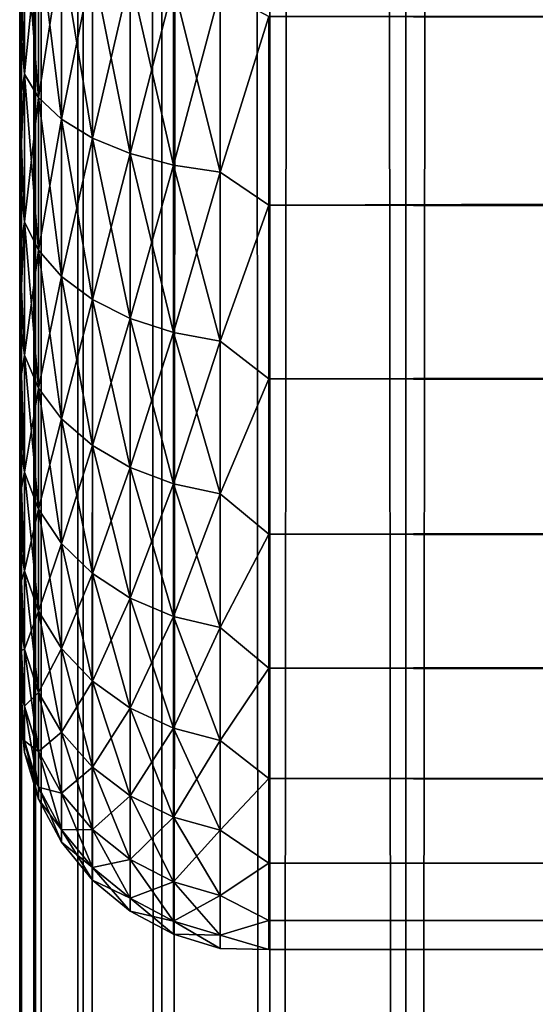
# Model space of a CAD drawing. Extents: x -265 to 265, y 0 to 1307.
# Tile 38 of 256: x -265 to -261, y 147 to 155. Entities that reach past the tile are written whole.
import ezdxf

# ---------------------------------------------------------------- set-up
doc = ezdxf.new("R2010")
doc.units = 0
doc.header["$LTSCALE"] = 81.481481
for name, color, linetype in [('66', 7, 'CONTINUOUS'), ('68', 7, 'CONTINUOUS'), ('70', 7, 'CONTINUOUS'), ('83', 7, 'CONTINUOUS'), ('84', 7, 'CONTINUOUS')]:
    doc.layers.add(name, color=color, linetype=linetype)

msp = doc.modelspace()

# ---------------------------------------------------------------- linework, layer by layer
at = {"layer": '66', "color": 7, "linetype": 'CONTINUOUS'}
for points in [[(-265, 154.9679, 36.7156), (-265, 155.6382, 37.0512), (-265, 154.9679, 18.2844), (-265, 154.9679, 36.7156)], [(-265, 154.9679, 18.2844), (-265, 155.6382, 37.0512), (-265, 155.6382, 17.9488), (-265, 154.9679, 18.2844)], [(-265, 154.3233, 36.3332), (-265, 154.9679, 36.7156), (-265, 154.3233, 18.6668), (-265, 154.3233, 36.3332)], [(-265, 154.3233, 18.6668), (-265, 154.9679, 36.7156), (-265, 154.9679, 18.2844), (-265, 154.3233, 18.6668)], [(-265, 153.7076, 35.9057), (-265, 154.3233, 36.3332), (-265, 153.7076, 19.0943), (-265, 153.7076, 35.9057)], [(-265, 153.7076, 19.0943), (-265, 154.3233, 36.3332), (-265, 154.3233, 18.6668), (-265, 153.7076, 19.0943)], [(-265, 153.124, 35.4354), (-265, 153.7076, 35.9057), (-265, 153.124, 19.5646), (-265, 153.124, 35.4354)], [(-265, 153.124, 19.5646), (-265, 153.7076, 35.9057), (-265, 153.7076, 19.0943), (-265, 153.124, 19.5646)], [(-265, 152.5754, 34.9246), (-265, 153.124, 35.4354), (-265, 152.5754, 20.0754), (-265, 152.5754, 34.9246)], [(-265, 152.5754, 20.0754), (-265, 153.124, 35.4354), (-265, 153.124, 19.5646), (-265, 152.5754, 20.0754)], [(-265, 152.0646, 34.3761), (-265, 152.5754, 34.9246), (-265, 152.0646, 20.6239), (-265, 152.0646, 34.3761)], [(-265, 152.0646, 20.6239), (-265, 152.5754, 34.9246), (-265, 152.5754, 20.0754), (-265, 152.0646, 20.6239)], [(-265, 151.5943, 33.7924), (-265, 152.0646, 34.3761), (-265, 151.5943, 21.2076), (-265, 151.5943, 33.7924)], [(-265, 151.5943, 21.2076), (-265, 152.0646, 34.3761), (-265, 152.0646, 20.6239), (-265, 151.5943, 21.2076)], [(-265, 151.1668, 33.1767), (-265, 151.5943, 33.7924), (-265, 151.1668, 21.8233), (-265, 151.1668, 33.1767)], [(-265, 151.1668, 21.8233), (-265, 151.5943, 33.7924), (-265, 151.5943, 21.2076), (-265, 151.1668, 21.8233)], [(-265, 150.7844, 32.5321), (-265, 151.1668, 33.1767), (-265, 150.7844, 22.4679), (-265, 150.7844, 32.5321)], [(-265, 150.7844, 22.4679), (-265, 151.1668, 33.1767), (-265, 151.1668, 21.8233), (-265, 150.7844, 22.4679)], [(-265, 150.4489, 31.8619), (-265, 150.7844, 32.5321), (-265, 150.4489, 23.1381), (-265, 150.4489, 31.8619)], [(-265, 150.4489, 23.1381), (-265, 150.7844, 32.5321), (-265, 150.7844, 22.4679), (-265, 150.4489, 23.1381)], [(-265, 150.162, 31.1694), (-265, 150.4489, 31.8619), (-265, 150.162, 23.8306), (-265, 150.162, 31.1694)], [(-265, 150.162, 23.8306), (-265, 150.4489, 31.8619), (-265, 150.4489, 23.1381), (-265, 150.162, 23.8306)], [(-265, 149.9253, 30.4582), (-265, 150.162, 31.1694), (-265, 149.9253, 24.5418), (-265, 149.9253, 30.4582)], [(-265, 149.9253, 24.5418), (-265, 150.162, 31.1694), (-265, 150.162, 23.8306), (-265, 149.9253, 24.5418)], [(-265, 149.74, 29.7319), (-265, 149.9253, 30.4582), (-265, 149.74, 25.2681), (-265, 149.74, 29.7319)], [(-265, 149.74, 25.2681), (-265, 149.9253, 30.4582), (-265, 149.9253, 24.5418), (-265, 149.74, 25.2681)], [(-265, 149.6069, 28.9943), (-265, 149.74, 29.7319), (-265, 149.6069, 26.0057), (-265, 149.6069, 28.9943)], [(-265, 149.6069, 26.0057), (-265, 149.74, 29.7319), (-265, 149.74, 25.2681), (-265, 149.6069, 26.0057)], [(-265, 149.5268, 28.2491), (-265, 149.6069, 28.9943), (-265, 149.5268, 26.7509), (-265, 149.5268, 28.2491)], [(-265, 149.5268, 26.7509), (-265, 149.6069, 28.9943), (-265, 149.6069, 26.0057), (-265, 149.5268, 26.7509)], [(-265, 149.5, 27.5), (-265, 149.5268, 28.2491), (-265, 149.5268, 26.7509), (-265, 149.5, 27.5)]]:
    msp.add_3dface(points, dxfattribs=at)
at = {"layer": '68', "color": 7, "linetype": 'CONTINUOUS'}
for points in [[(-263, 153.5052, 16.8198), (-263, 155.02, 16.0349), (263, 153.5052, 16.8198), (-263, 153.5052, 16.8198)], [(263, 153.5052, 16.8198), (-263, 155.02, 16.0349), (263, 155.02, 16.0349), (263, 153.5052, 16.8198)], [(-263, 155.02, 38.9651), (-263, 153.5052, 38.1802), (263, 155.02, 38.9651), (-263, 155.02, 38.9651)], [(263, 155.02, 38.9651), (-263, 153.5052, 38.1802), (263, 153.5052, 38.1802), (263, 155.02, 38.9651)], [(-263, 152.1114, 17.8036), (-263, 153.5052, 16.8198), (263, 152.1114, 17.8036), (-263, 152.1114, 17.8036)], [(263, 152.1114, 17.8036), (-263, 153.5052, 16.8198), (263, 153.5052, 16.8198), (263, 152.1114, 17.8036)], [(-263, 153.5052, 38.1802), (-263, 152.1114, 37.1964), (263, 153.5052, 38.1802), (-263, 153.5052, 38.1802)], [(263, 153.5052, 38.1802), (-263, 152.1114, 37.1964), (263, 152.1114, 37.1964), (263, 153.5052, 38.1802)], [(-263, 150.8646, 18.9681), (-263, 152.1114, 17.8036), (263, 150.8646, 18.9681), (-263, 150.8646, 18.9681)], [(263, 150.8646, 18.9681), (-263, 152.1114, 17.8036), (263, 152.1114, 17.8036), (263, 150.8646, 18.9681)], [(-263, 152.1114, 37.1964), (-263, 150.8646, 36.0319), (263, 152.1114, 37.1964), (-263, 152.1114, 37.1964)], [(263, 152.1114, 37.1964), (-263, 150.8646, 36.0319), (263, 150.8646, 36.0319), (263, 152.1114, 37.1964)], [(-263, 149.7879, 20.2915), (-263, 150.8646, 18.9681), (263, 149.7879, 20.2915), (-263, 149.7879, 20.2915)], [(263, 149.7879, 20.2915), (-263, 150.8646, 18.9681), (263, 150.8646, 18.9681), (263, 149.7879, 20.2915)], [(-263, 150.8646, 36.0319), (-263, 149.7879, 34.7085), (263, 150.8646, 36.0319), (-263, 150.8646, 36.0319)], [(263, 150.8646, 36.0319), (-263, 149.7879, 34.7085), (263, 149.7879, 34.7085), (263, 150.8646, 36.0319)], [(-263, 148.9014, 21.7492), (-263, 149.7879, 20.2915), (263, 148.9014, 21.7492), (-263, 148.9014, 21.7492)], [(263, 148.9014, 21.7492), (-263, 149.7879, 20.2915), (263, 149.7879, 20.2915), (263, 148.9014, 21.7492)], [(-263, 149.7879, 34.7085), (-263, 148.9014, 33.2508), (263, 149.7879, 34.7085), (-263, 149.7879, 34.7085)], [(263, 149.7879, 34.7085), (-263, 148.9014, 33.2508), (263, 148.9014, 33.2508), (263, 149.7879, 34.7085)], [(-263, 148.2217, 23.314), (-263, 148.9014, 21.7492), (263, 148.2217, 23.314), (-263, 148.2217, 23.314)], [(263, 148.2217, 23.314), (-263, 148.9014, 21.7492), (263, 148.9014, 21.7492), (263, 148.2217, 23.314)], [(-263, 148.9014, 33.2508), (-263, 148.2217, 31.686), (263, 148.9014, 33.2508), (-263, 148.9014, 33.2508)], [(263, 148.9014, 33.2508), (-263, 148.2217, 31.686), (263, 148.2217, 31.686), (263, 148.9014, 33.2508)], [(-263, 147.7614, 24.9568), (-263, 148.2217, 23.314), (263, 147.7614, 24.9568), (-263, 147.7614, 24.9568)], [(263, 147.7614, 24.9568), (-263, 148.2217, 23.314), (263, 148.2217, 23.314), (263, 147.7614, 24.9568)], [(-263, 148.2217, 31.686), (-263, 147.7614, 30.0432), (263, 148.2217, 31.686), (-263, 148.2217, 31.686)], [(263, 148.2217, 31.686), (-263, 147.7614, 30.0432), (263, 147.7614, 30.0432), (263, 148.2217, 31.686)], [(-263, 147.5291, 26.647), (-263, 147.7614, 24.9568), (263, 147.5291, 26.647), (-263, 147.5291, 26.647)], [(263, 147.5291, 26.647), (-263, 147.7614, 24.9568), (263, 147.7614, 24.9568), (263, 147.5291, 26.647)], [(-263, 147.7614, 30.0432), (-263, 147.5291, 28.353), (263, 147.7614, 30.0432), (-263, 147.7614, 30.0432)], [(263, 147.7614, 30.0432), (-263, 147.5291, 28.353), (263, 147.5291, 28.353), (263, 147.7614, 30.0432)], [(-263, 147.5291, 28.353), (-263, 147.5291, 26.647), (263, 147.5291, 28.353), (-263, 147.5291, 28.353)], [(263, 147.5291, 28.353), (-263, 147.5291, 26.647), (263, 147.5291, 26.647), (263, 147.5291, 28.353)]]:
    msp.add_3dface(points, dxfattribs=at)
at = {"layer": '70', "color": 7, "linetype": 'CONTINUOUS'}
for points in [[(-265, 155.6382, 37.0512), (-265, 154.9679, 36.7156), (-264.962, 155.8334, 37.5591), (-265, 155.6382, 37.0512)], [(-264.962, 155.8334, 37.5591), (-265, 154.9679, 36.7156), (-264.962, 154.5561, 36.9292), (-264.962, 155.8334, 37.5591)], [(-264.962, 154.5561, 18.0708), (-265, 155.6382, 17.9488), (-264.962, 155.8334, 17.4409), (-264.962, 154.5561, 18.0708)], [(-264.962, 155.8334, 37.5591), (-264.962, 154.5561, 36.9292), (-264.8485, 155.6896, 37.9062), (-264.962, 155.8334, 37.5591)], [(-264.962, 154.5561, 18.0708), (-264.962, 155.8334, 17.4409), (-264.8485, 154.3682, 17.7455), (-264.962, 154.5561, 18.0708)], [(-264.8485, 154.3682, 17.7455), (-264.962, 155.8334, 17.4409), (-264.8485, 155.6896, 17.0938), (-264.8485, 154.3682, 17.7455)], [(-265, 154.9679, 18.2844), (-265, 155.6382, 17.9488), (-264.962, 154.5561, 18.0708), (-265, 154.9679, 18.2844)], [(-264.8485, 155.6896, 37.9062), (-264.962, 154.5561, 36.9292), (-264.8485, 154.3682, 37.2545), (-264.8485, 155.6896, 37.9062)], [(-264.8485, 155.6896, 37.9062), (-264.8485, 154.3682, 37.2545), (-264.6638, 155.5571, 38.2261), (-264.8485, 155.6896, 37.9062)], [(-264.8485, 154.3682, 17.7455), (-264.8485, 155.6896, 17.0938), (-264.6638, 154.1951, 17.4456), (-264.8485, 154.3682, 17.7455)], [(-264.6638, 154.1951, 17.4456), (-264.8485, 155.6896, 17.0938), (-264.6638, 155.5571, 16.7739), (-264.6638, 154.1951, 17.4456)], [(-264.6638, 155.5571, 38.2261), (-264.8485, 154.3682, 37.2545), (-264.6638, 154.1951, 37.5544), (-264.6638, 155.5571, 38.2261)], [(-264.6638, 155.5571, 38.2261), (-264.6638, 154.1951, 37.5544), (-264.415, 155.4409, 38.5065), (-264.6638, 155.5571, 38.2261)], [(-264.6638, 154.1951, 17.4456), (-264.6638, 155.5571, 16.7739), (-264.415, 154.0433, 17.1827), (-264.6638, 154.1951, 17.4456)], [(-264.415, 154.0433, 17.1827), (-264.6638, 155.5571, 16.7739), (-264.415, 155.4409, 16.4935), (-264.415, 154.0433, 17.1827)], [(-264.415, 155.4409, 38.5065), (-264.6638, 154.1951, 37.5544), (-264.415, 154.0433, 37.8173), (-264.415, 155.4409, 38.5065)], [(-264.415, 155.4409, 38.5065), (-264.415, 154.0433, 37.8173), (-264.1118, 155.3456, 38.7367), (-264.415, 155.4409, 38.5065)], [(-264.415, 154.0433, 17.1827), (-264.415, 155.4409, 16.4935), (-264.1118, 153.9187, 16.967), (-264.415, 154.0433, 17.1827)], [(-264.1118, 153.9187, 16.967), (-264.415, 155.4409, 16.4935), (-264.1118, 155.3456, 16.2633), (-264.1118, 153.9187, 16.967)], [(-264.1118, 155.3456, 38.7367), (-264.415, 154.0433, 37.8173), (-264.1118, 153.9187, 38.033), (-264.1118, 155.3456, 38.7367)], [(-264.1118, 155.3456, 38.7367), (-264.1118, 153.9187, 38.033), (-263.7657, 155.2748, 38.9077), (-264.1118, 155.3456, 38.7367)], [(-264.1118, 153.9187, 16.967), (-264.1118, 155.3456, 16.2633), (-263.7657, 153.8262, 16.8067), (-264.1118, 153.9187, 16.967)], [(-263.7657, 153.8262, 16.8067), (-264.1118, 155.3456, 16.2633), (-263.7657, 155.2748, 16.0923), (-263.7657, 153.8262, 16.8067)], [(-263.7657, 155.2748, 38.9077), (-264.1118, 153.9187, 38.033), (-263.7657, 153.8262, 38.1933), (-263.7657, 155.2748, 38.9077)], [(-263.7657, 155.2748, 38.9077), (-263.7657, 153.8262, 38.1933), (-263.3902, 155.2312, 39.013), (-263.7657, 155.2748, 38.9077)], [(-263.7657, 153.8262, 16.8067), (-263.7657, 155.2748, 16.0923), (-263.3902, 153.7692, 16.708), (-263.7657, 153.8262, 16.8067)], [(-263.3902, 153.7692, 16.708), (-263.7657, 155.2748, 16.0923), (-263.3902, 155.2312, 15.987), (-263.3902, 153.7692, 16.708)], [(-263.3902, 155.2312, 39.013), (-263.7657, 153.8262, 38.1933), (-263.3902, 153.7692, 38.292), (-263.3902, 155.2312, 39.013)], [(-263, 155.02, 16.0349), (-263.3902, 153.7692, 16.708), (-263.3902, 155.2312, 15.987), (-263, 155.02, 16.0349)], [(-263, 155.02, 38.9651), (-263.3902, 155.2312, 39.013), (-263.3902, 153.7692, 38.292), (-263, 155.02, 38.9651)], [(-263, 155.02, 16.0349), (-263, 153.5052, 16.8198), (-263.3902, 153.7692, 16.708), (-263, 155.02, 16.0349)], [(-263, 153.5052, 38.1802), (-263, 155.02, 38.9651), (-263.3902, 153.7692, 38.292), (-263, 153.5052, 38.1802)], [(-265, 154.9679, 36.7156), (-265, 154.3233, 36.3332), (-264.962, 154.5561, 36.9292), (-265, 154.9679, 36.7156)], [(-265, 154.3233, 18.6668), (-265, 154.9679, 18.2844), (-264.962, 154.5561, 18.0708), (-265, 154.3233, 18.6668)], [(-265, 154.3233, 36.3332), (-265, 153.7076, 35.9057), (-264.962, 154.5561, 36.9292), (-265, 154.3233, 36.3332)], [(-264.962, 154.5561, 36.9292), (-265, 153.7076, 35.9057), (-264.962, 153.3719, 36.1379), (-264.962, 154.5561, 36.9292)], [(-264.962, 153.3719, 18.8621), (-265, 154.3233, 18.6668), (-264.962, 154.5561, 18.0708), (-264.962, 153.3719, 18.8621)], [(-264.962, 154.5561, 36.9292), (-264.962, 153.3719, 36.1379), (-264.8485, 154.3682, 37.2545), (-264.962, 154.5561, 36.9292)], [(-264.962, 153.3719, 18.8621), (-264.962, 154.5561, 18.0708), (-264.8485, 153.1432, 18.564), (-264.962, 153.3719, 18.8621)], [(-264.8485, 153.1432, 18.564), (-264.962, 154.5561, 18.0708), (-264.8485, 154.3682, 17.7455), (-264.8485, 153.1432, 18.564)], [(-264.8485, 154.3682, 37.2545), (-264.962, 153.3719, 36.1379), (-264.8485, 153.1432, 36.436), (-264.8485, 154.3682, 37.2545)], [(-264.8485, 154.3682, 37.2545), (-264.8485, 153.1432, 36.436), (-264.6638, 154.1951, 37.5544), (-264.8485, 154.3682, 37.2545)], [(-264.8485, 153.1432, 18.564), (-264.8485, 154.3682, 17.7455), (-264.6638, 152.9324, 18.2893), (-264.8485, 153.1432, 18.564)], [(-264.6638, 152.9324, 18.2893), (-264.8485, 154.3682, 17.7455), (-264.6638, 154.1951, 17.4456), (-264.6638, 152.9324, 18.2893)], [(-265, 153.7076, 19.0943), (-265, 154.3233, 18.6668), (-264.962, 153.3719, 18.8621), (-265, 153.7076, 19.0943)], [(-264.6638, 154.1951, 37.5544), (-264.8485, 153.1432, 36.436), (-264.6638, 152.9324, 36.7107), (-264.6638, 154.1951, 37.5544)], [(-264.6638, 154.1951, 37.5544), (-264.6638, 152.9324, 36.7107), (-264.415, 154.0433, 37.8173), (-264.6638, 154.1951, 37.5544)], [(-264.6638, 152.9324, 18.2893), (-264.6638, 154.1951, 17.4456), (-264.415, 152.7476, 18.0485), (-264.6638, 152.9324, 18.2893)], [(-264.415, 152.7476, 18.0485), (-264.6638, 154.1951, 17.4456), (-264.415, 154.0433, 17.1827), (-264.415, 152.7476, 18.0485)], [(-264.415, 154.0433, 37.8173), (-264.6638, 152.9324, 36.7107), (-264.415, 152.7476, 36.9515), (-264.415, 154.0433, 37.8173)], [(-264.415, 154.0433, 37.8173), (-264.415, 152.7476, 36.9515), (-264.1118, 153.9187, 38.033), (-264.415, 154.0433, 37.8173)], [(-264.415, 152.7476, 18.0485), (-264.415, 154.0433, 17.1827), (-264.1118, 152.5959, 17.8508), (-264.415, 152.7476, 18.0485)], [(-264.1118, 152.5959, 17.8508), (-264.415, 154.0433, 17.1827), (-264.1118, 153.9187, 16.967), (-264.1118, 152.5959, 17.8508)], [(-264.1118, 153.9187, 38.033), (-264.415, 152.7476, 36.9515), (-264.1118, 152.5959, 37.1492), (-264.1118, 153.9187, 38.033)], [(-264.1118, 153.9187, 38.033), (-264.1118, 152.5959, 37.1492), (-263.7657, 153.8262, 38.1933), (-264.1118, 153.9187, 38.033)], [(-264.1118, 152.5959, 17.8508), (-264.1118, 153.9187, 16.967), (-263.7657, 152.4833, 17.704), (-264.1118, 152.5959, 17.8508)], [(-263.7657, 152.4833, 17.704), (-264.1118, 153.9187, 16.967), (-263.7657, 153.8262, 16.8067), (-263.7657, 152.4833, 17.704)], [(-263.7657, 153.8262, 38.1933), (-264.1118, 152.5959, 37.1492), (-263.7657, 152.4833, 37.296), (-263.7657, 153.8262, 38.1933)], [(-263.7657, 153.8262, 38.1933), (-263.7657, 152.4833, 37.296), (-263.3902, 153.7692, 38.292), (-263.7657, 153.8262, 38.1933)], [(-263.7657, 152.4833, 17.704), (-263.7657, 153.8262, 16.8067), (-263.3902, 152.4139, 17.6136), (-263.7657, 152.4833, 17.704)], [(-263.3902, 152.4139, 17.6136), (-263.7657, 153.8262, 16.8067), (-263.3902, 153.7692, 16.708), (-263.3902, 152.4139, 17.6136)], [(-263.3902, 153.7692, 38.292), (-263.7657, 152.4833, 37.296), (-263.3902, 152.4139, 37.3864), (-263.3902, 153.7692, 38.292)], [(-263, 153.5052, 16.8198), (-263.3902, 152.4139, 17.6136), (-263.3902, 153.7692, 16.708), (-263, 153.5052, 16.8198)], [(-263, 153.5052, 38.1802), (-263.3902, 153.7692, 38.292), (-263.3902, 152.4139, 37.3864), (-263, 153.5052, 38.1802)], [(-265, 153.7076, 35.9057), (-265, 153.124, 35.4354), (-264.962, 153.3719, 36.1379), (-265, 153.7076, 35.9057)], [(-265, 153.124, 19.5646), (-265, 153.7076, 19.0943), (-264.962, 153.3719, 18.8621), (-265, 153.124, 19.5646)], [(-263, 153.5052, 16.8198), (-263, 152.1114, 17.8036), (-263.3902, 152.4139, 17.6136), (-263, 153.5052, 16.8198)], [(-263, 152.1114, 37.1964), (-263, 153.5052, 38.1802), (-263.3902, 152.4139, 37.3864), (-263, 152.1114, 37.1964)], [(-265, 153.124, 35.4354), (-265, 152.5754, 34.9246), (-264.962, 153.3719, 36.1379), (-265, 153.124, 35.4354)], [(-264.962, 153.3719, 36.1379), (-265, 152.5754, 34.9246), (-264.962, 152.3011, 35.1989), (-264.962, 153.3719, 36.1379)], [(-264.962, 152.3011, 19.8011), (-265, 153.124, 19.5646), (-264.962, 153.3719, 18.8621), (-264.962, 152.3011, 19.8011)], [(-264.962, 153.3719, 36.1379), (-264.962, 152.3011, 35.1989), (-264.8485, 153.1432, 36.436), (-264.962, 153.3719, 36.1379)], [(-264.962, 152.3011, 19.8011), (-264.962, 153.3719, 18.8621), (-264.8485, 152.0355, 19.5355), (-264.962, 152.3011, 19.8011)], [(-264.8485, 152.0355, 19.5355), (-264.962, 153.3719, 18.8621), (-264.8485, 153.1432, 18.564), (-264.8485, 152.0355, 19.5355)], [(-265, 152.5754, 20.0754), (-265, 153.124, 19.5646), (-264.962, 152.3011, 19.8011), (-265, 152.5754, 20.0754)], [(-264.8485, 153.1432, 36.436), (-264.962, 152.3011, 35.1989), (-264.8485, 152.0355, 35.4645), (-264.8485, 153.1432, 36.436)], [(-264.8485, 153.1432, 36.436), (-264.8485, 152.0355, 35.4645), (-264.6638, 152.9324, 36.7107), (-264.8485, 153.1432, 36.436)], [(-264.8485, 152.0355, 19.5355), (-264.8485, 153.1432, 18.564), (-264.6638, 151.7906, 19.2906), (-264.8485, 152.0355, 19.5355)], [(-264.6638, 151.7906, 19.2906), (-264.8485, 153.1432, 18.564), (-264.6638, 152.9324, 18.2893), (-264.6638, 151.7906, 19.2906)], [(-264.6638, 152.9324, 36.7107), (-264.8485, 152.0355, 35.4645), (-264.6638, 151.7906, 35.7094), (-264.6638, 152.9324, 36.7107)], [(-264.6638, 152.9324, 36.7107), (-264.6638, 151.7906, 35.7094), (-264.415, 152.7476, 36.9515), (-264.6638, 152.9324, 36.7107)], [(-264.6638, 151.7906, 19.2906), (-264.6638, 152.9324, 18.2893), (-264.415, 151.576, 19.076), (-264.6638, 151.7906, 19.2906)], [(-264.415, 151.576, 19.076), (-264.6638, 152.9324, 18.2893), (-264.415, 152.7476, 18.0485), (-264.415, 151.576, 19.076)], [(-264.415, 152.7476, 36.9515), (-264.6638, 151.7906, 35.7094), (-264.415, 151.576, 35.924), (-264.415, 152.7476, 36.9515)], [(-264.415, 152.7476, 36.9515), (-264.415, 151.576, 35.924), (-264.1118, 152.5959, 37.1492), (-264.415, 152.7476, 36.9515)], [(-264.415, 151.576, 19.076), (-264.415, 152.7476, 18.0485), (-264.1118, 151.3998, 18.8998), (-264.415, 151.576, 19.076)], [(-264.1118, 151.3998, 18.8998), (-264.415, 152.7476, 18.0485), (-264.1118, 152.5959, 17.8508), (-264.1118, 151.3998, 18.8998)], [(-265, 152.5754, 34.9246), (-265, 152.0646, 34.3761), (-264.962, 152.3011, 35.1989), (-265, 152.5754, 34.9246)], [(-265, 152.0646, 20.6239), (-265, 152.5754, 20.0754), (-264.962, 151.3621, 20.8719), (-265, 152.0646, 20.6239)], [(-264.962, 151.3621, 20.8719), (-265, 152.5754, 20.0754), (-264.962, 152.3011, 19.8011), (-264.962, 151.3621, 20.8719)], [(-264.1118, 152.5959, 37.1492), (-264.415, 151.576, 35.924), (-264.1118, 151.3998, 36.1002), (-264.1118, 152.5959, 37.1492)], [(-264.1118, 152.5959, 37.1492), (-264.1118, 151.3998, 36.1002), (-263.7657, 152.4833, 37.296), (-264.1118, 152.5959, 37.1492)], [(-264.1118, 151.3998, 18.8998), (-264.1118, 152.5959, 17.8508), (-263.7657, 151.2689, 18.7689), (-264.1118, 151.3998, 18.8998)], [(-263.7657, 151.2689, 18.7689), (-264.1118, 152.5959, 17.8508), (-263.7657, 152.4833, 17.704), (-263.7657, 151.2689, 18.7689)], [(-263.7657, 152.4833, 37.296), (-264.1118, 151.3998, 36.1002), (-263.7657, 151.2689, 36.2311), (-263.7657, 152.4833, 37.296)], [(-263.7657, 152.4833, 37.296), (-263.7657, 151.2689, 36.2311), (-263.3902, 152.4139, 37.3864), (-263.7657, 152.4833, 37.296)], [(-263.7657, 151.2689, 18.7689), (-263.7657, 152.4833, 17.704), (-263.3902, 151.1883, 18.6883), (-263.7657, 151.2689, 18.7689)], [(-263.3902, 151.1883, 18.6883), (-263.7657, 152.4833, 17.704), (-263.3902, 152.4139, 17.6136), (-263.3902, 151.1883, 18.6883)], [(-263.3902, 152.4139, 37.3864), (-263.7657, 151.2689, 36.2311), (-263.3902, 151.1883, 36.3117), (-263.3902, 152.4139, 37.3864)], [(-263, 152.1114, 17.8036), (-263.3902, 151.1883, 18.6883), (-263.3902, 152.4139, 17.6136), (-263, 152.1114, 17.8036)], [(-263, 152.1114, 37.1964), (-263.3902, 152.4139, 37.3864), (-263.3902, 151.1883, 36.3117), (-263, 152.1114, 37.1964)], [(-264.962, 152.3011, 35.1989), (-265, 152.0646, 34.3761), (-264.962, 151.3621, 34.1281), (-264.962, 152.3011, 35.1989)], [(-264.962, 152.3011, 35.1989), (-264.962, 151.3621, 34.1281), (-264.8485, 152.0355, 35.4645), (-264.962, 152.3011, 35.1989)], [(-264.962, 151.3621, 20.8719), (-264.962, 152.3011, 19.8011), (-264.8485, 151.064, 20.6432), (-264.962, 151.3621, 20.8719)], [(-264.8485, 151.064, 20.6432), (-264.962, 152.3011, 19.8011), (-264.8485, 152.0355, 19.5355), (-264.8485, 151.064, 20.6432)], [(-263, 152.1114, 17.8036), (-263, 150.8646, 18.9681), (-263.3902, 151.1883, 18.6883), (-263, 152.1114, 17.8036)], [(-263, 150.8646, 36.0319), (-263, 152.1114, 37.1964), (-263.3902, 151.1883, 36.3117), (-263, 150.8646, 36.0319)], [(-265, 152.0646, 34.3761), (-265, 151.5943, 33.7924), (-264.962, 151.3621, 34.1281), (-265, 152.0646, 34.3761)], [(-265, 151.5943, 21.2076), (-265, 152.0646, 20.6239), (-264.962, 151.3621, 20.8719), (-265, 151.5943, 21.2076)], [(-264.8485, 152.0355, 35.4645), (-264.962, 151.3621, 34.1281), (-264.8485, 151.064, 34.3568), (-264.8485, 152.0355, 35.4645)], [(-264.8485, 152.0355, 35.4645), (-264.8485, 151.064, 34.3568), (-264.6638, 151.7906, 35.7094), (-264.8485, 152.0355, 35.4645)], [(-264.8485, 151.064, 20.6432), (-264.8485, 152.0355, 19.5355), (-264.6638, 150.7893, 20.4324), (-264.8485, 151.064, 20.6432)], [(-264.6638, 150.7893, 20.4324), (-264.8485, 152.0355, 19.5355), (-264.6638, 151.7906, 19.2906), (-264.6638, 150.7893, 20.4324)], [(-264.6638, 151.7906, 35.7094), (-264.8485, 151.064, 34.3568), (-264.6638, 150.7893, 34.5676), (-264.6638, 151.7906, 35.7094)], [(-264.6638, 151.7906, 35.7094), (-264.6638, 150.7893, 34.5676), (-264.415, 151.576, 35.924), (-264.6638, 151.7906, 35.7094)], [(-264.6638, 150.7893, 20.4324), (-264.6638, 151.7906, 19.2906), (-264.415, 150.5485, 20.2476), (-264.6638, 150.7893, 20.4324)], [(-264.415, 150.5485, 20.2476), (-264.6638, 151.7906, 19.2906), (-264.415, 151.576, 19.076), (-264.415, 150.5485, 20.2476)], [(-265, 151.5943, 33.7924), (-265, 151.1668, 33.1767), (-264.962, 151.3621, 34.1281), (-265, 151.5943, 33.7924)], [(-265, 151.1668, 21.8233), (-265, 151.5943, 21.2076), (-264.962, 150.5708, 22.0561), (-265, 151.1668, 21.8233)], [(-264.962, 150.5708, 22.0561), (-265, 151.5943, 21.2076), (-264.962, 151.3621, 20.8719), (-264.962, 150.5708, 22.0561)], [(-264.415, 151.576, 35.924), (-264.6638, 150.7893, 34.5676), (-264.415, 150.5485, 34.7524), (-264.415, 151.576, 35.924)], [(-264.415, 151.576, 35.924), (-264.415, 150.5485, 34.7524), (-264.1118, 151.3998, 36.1002), (-264.415, 151.576, 35.924)], [(-264.415, 150.5485, 20.2476), (-264.415, 151.576, 19.076), (-264.1118, 150.3508, 20.0959), (-264.415, 150.5485, 20.2476)], [(-264.1118, 150.3508, 20.0959), (-264.415, 151.576, 19.076), (-264.1118, 151.3998, 18.8998), (-264.1118, 150.3508, 20.0959)], [(-264.1118, 151.3998, 36.1002), (-264.415, 150.5485, 34.7524), (-264.1118, 150.3508, 34.9041), (-264.1118, 151.3998, 36.1002)], [(-264.1118, 151.3998, 36.1002), (-264.1118, 150.3508, 34.9041), (-263.7657, 151.2689, 36.2311), (-264.1118, 151.3998, 36.1002)], [(-264.1118, 150.3508, 20.0959), (-264.1118, 151.3998, 18.8998), (-263.7657, 150.204, 19.9833), (-264.1118, 150.3508, 20.0959)], [(-263.7657, 150.204, 19.9833), (-264.1118, 151.3998, 18.8998), (-263.7657, 151.2689, 18.7689), (-263.7657, 150.204, 19.9833)], [(-264.962, 151.3621, 34.1281), (-265, 151.1668, 33.1767), (-264.962, 150.5708, 32.9439), (-264.962, 151.3621, 34.1281)], [(-264.962, 151.3621, 34.1281), (-264.962, 150.5708, 32.9439), (-264.8485, 151.064, 34.3568), (-264.962, 151.3621, 34.1281)], [(-264.962, 150.5708, 22.0561), (-264.962, 151.3621, 20.8719), (-264.8485, 150.2455, 21.8682), (-264.962, 150.5708, 22.0561)], [(-264.8485, 150.2455, 21.8682), (-264.962, 151.3621, 20.8719), (-264.8485, 151.064, 20.6432), (-264.8485, 150.2455, 21.8682)], [(-263.7657, 151.2689, 36.2311), (-264.1118, 150.3508, 34.9041), (-263.7657, 150.204, 35.0167), (-263.7657, 151.2689, 36.2311)], [(-263.7657, 151.2689, 36.2311), (-263.7657, 150.204, 35.0167), (-263.3902, 151.1883, 36.3117), (-263.7657, 151.2689, 36.2311)], [(-263.7657, 150.204, 19.9833), (-263.7657, 151.2689, 18.7689), (-263.3902, 150.1136, 19.9139), (-263.7657, 150.204, 19.9833)], [(-263.3902, 150.1136, 19.9139), (-263.7657, 151.2689, 18.7689), (-263.3902, 151.1883, 18.6883), (-263.3902, 150.1136, 19.9139)], [(-265, 151.1668, 33.1767), (-265, 150.7844, 32.5321), (-264.962, 150.5708, 32.9439), (-265, 151.1668, 33.1767)], [(-265, 150.7844, 22.4679), (-265, 151.1668, 21.8233), (-264.962, 150.5708, 22.0561), (-265, 150.7844, 22.4679)], [(-263.3902, 151.1883, 36.3117), (-263.7657, 150.204, 35.0167), (-263.3902, 150.1136, 35.0861), (-263.3902, 151.1883, 36.3117)], [(-263, 150.8646, 18.9681), (-263.3902, 150.1136, 19.9139), (-263.3902, 151.1883, 18.6883), (-263, 150.8646, 18.9681)], [(-263, 150.8646, 36.0319), (-263.3902, 151.1883, 36.3117), (-263.3902, 150.1136, 35.0861), (-263, 150.8646, 36.0319)], [(-264.8485, 151.064, 34.3568), (-264.962, 150.5708, 32.9439), (-264.8485, 150.2455, 33.1318), (-264.8485, 151.064, 34.3568)], [(-264.8485, 151.064, 34.3568), (-264.8485, 150.2455, 33.1318), (-264.6638, 150.7893, 34.5676), (-264.8485, 151.064, 34.3568)], [(-264.8485, 150.2455, 21.8682), (-264.8485, 151.064, 20.6432), (-264.6638, 149.9456, 21.6951), (-264.8485, 150.2455, 21.8682)], [(-264.6638, 149.9456, 21.6951), (-264.8485, 151.064, 20.6432), (-264.6638, 150.7893, 20.4324), (-264.6638, 149.9456, 21.6951)], [(-263, 150.8646, 18.9681), (-263, 149.7879, 20.2915), (-263.3902, 150.1136, 19.9139), (-263, 150.8646, 18.9681)], [(-263, 149.7879, 34.7085), (-263, 150.8646, 36.0319), (-263.3902, 150.1136, 35.0861), (-263, 149.7879, 34.7085)], [(-265, 150.7844, 32.5321), (-265, 150.4489, 31.8619), (-264.962, 150.5708, 32.9439), (-265, 150.7844, 32.5321)], [(-265, 150.4489, 23.1381), (-265, 150.7844, 22.4679), (-264.962, 149.9409, 23.3334), (-265, 150.4489, 23.1381)], [(-264.962, 149.9409, 23.3334), (-265, 150.7844, 22.4679), (-264.962, 150.5708, 22.0561), (-264.962, 149.9409, 23.3334)], [(-264.6638, 150.7893, 34.5676), (-264.8485, 150.2455, 33.1318), (-264.6638, 149.9456, 33.3049), (-264.6638, 150.7893, 34.5676)], [(-264.6638, 150.7893, 34.5676), (-264.6638, 149.9456, 33.3049), (-264.415, 150.5485, 34.7524), (-264.6638, 150.7893, 34.5676)], [(-264.6638, 149.9456, 21.6951), (-264.6638, 150.7893, 20.4324), (-264.415, 149.6827, 21.5433), (-264.6638, 149.9456, 21.6951)], [(-264.415, 149.6827, 21.5433), (-264.6638, 150.7893, 20.4324), (-264.415, 150.5485, 20.2476), (-264.415, 149.6827, 21.5433)], [(-264.962, 150.5708, 32.9439), (-265, 150.4489, 31.8619), (-264.962, 149.9409, 31.6666), (-264.962, 150.5708, 32.9439)], [(-264.962, 150.5708, 32.9439), (-264.962, 149.9409, 31.6666), (-264.8485, 150.2455, 33.1318), (-264.962, 150.5708, 32.9439)], [(-264.962, 149.9409, 23.3334), (-264.962, 150.5708, 22.0561), (-264.8485, 149.5938, 23.1896), (-264.962, 149.9409, 23.3334)], [(-264.8485, 149.5938, 23.1896), (-264.962, 150.5708, 22.0561), (-264.8485, 150.2455, 21.8682), (-264.8485, 149.5938, 23.1896)], [(-264.415, 150.5485, 34.7524), (-264.6638, 149.9456, 33.3049), (-264.415, 149.6827, 33.4567), (-264.415, 150.5485, 34.7524)], [(-264.415, 150.5485, 34.7524), (-264.415, 149.6827, 33.4567), (-264.1118, 150.3508, 34.9041), (-264.415, 150.5485, 34.7524)], [(-264.415, 149.6827, 21.5433), (-264.415, 150.5485, 20.2476), (-264.1118, 149.467, 21.4187), (-264.415, 149.6827, 21.5433)], [(-264.1118, 149.467, 21.4187), (-264.415, 150.5485, 20.2476), (-264.1118, 150.3508, 20.0959), (-264.1118, 149.467, 21.4187)], [(-265, 150.4489, 31.8619), (-265, 150.162, 31.1694), (-264.962, 149.9409, 31.6666), (-265, 150.4489, 31.8619)], [(-265, 150.162, 23.8306), (-265, 150.4489, 23.1381), (-264.962, 149.9409, 23.3334), (-265, 150.162, 23.8306)], [(-264.1118, 150.3508, 34.9041), (-264.415, 149.6827, 33.4567), (-264.1118, 149.467, 33.5813), (-264.1118, 150.3508, 34.9041)], [(-264.1118, 150.3508, 34.9041), (-264.1118, 149.467, 33.5813), (-263.7657, 150.204, 35.0167), (-264.1118, 150.3508, 34.9041)], [(-264.1118, 149.467, 21.4187), (-264.1118, 150.3508, 20.0959), (-263.7657, 149.3067, 21.3262), (-264.1118, 149.467, 21.4187)], [(-263.7657, 149.3067, 21.3262), (-264.1118, 150.3508, 20.0959), (-263.7657, 150.204, 19.9833), (-263.7657, 149.3067, 21.3262)], [(-264.8485, 150.2455, 33.1318), (-264.962, 149.9409, 31.6666), (-264.8485, 149.5938, 31.8104), (-264.8485, 150.2455, 33.1318)], [(-264.8485, 150.2455, 33.1318), (-264.8485, 149.5938, 31.8104), (-264.6638, 149.9456, 33.3049), (-264.8485, 150.2455, 33.1318)], [(-264.8485, 149.5938, 23.1896), (-264.8485, 150.2455, 21.8682), (-264.6638, 149.2739, 23.0571), (-264.8485, 149.5938, 23.1896)], [(-264.6638, 149.2739, 23.0571), (-264.8485, 150.2455, 21.8682), (-264.6638, 149.9456, 21.6951), (-264.6638, 149.2739, 23.0571)], [(-263.7657, 150.204, 35.0167), (-264.1118, 149.467, 33.5813), (-263.7657, 149.3067, 33.6738), (-263.7657, 150.204, 35.0167)], [(-263.7657, 150.204, 35.0167), (-263.7657, 149.3067, 33.6738), (-263.3902, 150.1136, 35.0861), (-263.7657, 150.204, 35.0167)], [(-263.7657, 149.3067, 21.3262), (-263.7657, 150.204, 19.9833), (-263.3902, 149.208, 21.2692), (-263.7657, 149.3067, 21.3262)], [(-263.3902, 149.208, 21.2692), (-263.7657, 150.204, 19.9833), (-263.3902, 150.1136, 19.9139), (-263.3902, 149.208, 21.2692)], [(-265, 150.162, 31.1694), (-265, 149.9253, 30.4582), (-264.962, 149.9409, 31.6666), (-265, 150.162, 31.1694)], [(-265, 149.9253, 24.5418), (-265, 150.162, 23.8306), (-264.962, 149.4831, 24.682), (-265, 149.9253, 24.5418)], [(-264.962, 149.4831, 24.682), (-265, 150.162, 23.8306), (-264.962, 149.9409, 23.3334), (-264.962, 149.4831, 24.682)], [(-263.3902, 150.1136, 35.0861), (-263.7657, 149.3067, 33.6738), (-263.3902, 149.208, 33.7308), (-263.3902, 150.1136, 35.0861)], [(-263, 149.7879, 20.2915), (-263.3902, 149.208, 21.2692), (-263.3902, 150.1136, 19.9139), (-263, 149.7879, 20.2915)], [(-263, 149.7879, 34.7085), (-263.3902, 150.1136, 35.0861), (-263.3902, 149.208, 33.7308), (-263, 149.7879, 34.7085)], [(-264.6638, 149.9456, 33.3049), (-264.8485, 149.5938, 31.8104), (-264.6638, 149.2739, 31.9429), (-264.6638, 149.9456, 33.3049)], [(-264.6638, 149.9456, 33.3049), (-264.6638, 149.2739, 31.9429), (-264.415, 149.6827, 33.4567), (-264.6638, 149.9456, 33.3049)], [(-264.6638, 149.2739, 23.0571), (-264.6638, 149.9456, 21.6951), (-264.415, 148.9935, 22.9409), (-264.6638, 149.2739, 23.0571)], [(-264.415, 148.9935, 22.9409), (-264.6638, 149.9456, 21.6951), (-264.415, 149.6827, 21.5433), (-264.415, 148.9935, 22.9409)], [(-264.962, 149.9409, 31.6666), (-265, 149.9253, 30.4582), (-264.962, 149.4831, 30.318), (-264.962, 149.9409, 31.6666)], [(-265, 149.9253, 30.4582), (-265, 149.74, 29.7319), (-264.962, 149.4831, 30.318), (-265, 149.9253, 30.4582)], [(-265, 149.74, 25.2681), (-265, 149.9253, 24.5418), (-264.962, 149.4831, 24.682), (-265, 149.74, 25.2681)], [(-264.962, 149.9409, 31.6666), (-264.962, 149.4831, 30.318), (-264.8485, 149.5938, 31.8104), (-264.962, 149.9409, 31.6666)], [(-264.962, 149.4831, 24.682), (-264.962, 149.9409, 23.3334), (-264.8485, 149.1202, 24.5848), (-264.962, 149.4831, 24.682)], [(-264.8485, 149.1202, 24.5848), (-264.962, 149.9409, 23.3334), (-264.8485, 149.5938, 23.1896), (-264.8485, 149.1202, 24.5848)], [(-263, 149.7879, 20.2915), (-263, 148.9014, 21.7492), (-263.3902, 149.208, 21.2692), (-263, 149.7879, 20.2915)], [(-263, 148.9014, 33.2508), (-263, 149.7879, 34.7085), (-263.3902, 149.208, 33.7308), (-263, 148.9014, 33.2508)], [(-265, 149.74, 29.7319), (-265, 149.6069, 28.9943), (-264.962, 149.4831, 30.318), (-265, 149.74, 29.7319)], [(-265, 149.6069, 26.0057), (-265, 149.74, 25.2681), (-264.962, 149.2053, 26.0788), (-265, 149.6069, 26.0057)], [(-264.962, 149.2053, 26.0788), (-265, 149.74, 25.2681), (-264.962, 149.4831, 24.682), (-264.962, 149.2053, 26.0788)], [(-264.415, 149.6827, 33.4567), (-264.6638, 149.2739, 31.9429), (-264.415, 148.9935, 32.0591), (-264.415, 149.6827, 33.4567)], [(-264.415, 149.6827, 33.4567), (-264.415, 148.9935, 32.0591), (-264.1118, 149.467, 33.5813), (-264.415, 149.6827, 33.4567)], [(-264.415, 148.9935, 22.9409), (-264.415, 149.6827, 21.5433), (-264.1118, 148.7633, 22.8456), (-264.415, 148.9935, 22.9409)], [(-264.1118, 148.7633, 22.8456), (-264.415, 149.6827, 21.5433), (-264.1118, 149.467, 21.4187), (-264.1118, 148.7633, 22.8456)], [(-265, 149.6069, 28.9943), (-265, 149.5268, 28.2491), (-264.962, 149.2053, 28.9212), (-265, 149.6069, 28.9943)], [(-264.962, 149.4831, 30.318), (-265, 149.6069, 28.9943), (-264.962, 149.2053, 28.9212), (-264.962, 149.4831, 30.318)], [(-265, 149.5268, 26.7509), (-265, 149.6069, 26.0057), (-264.962, 149.2053, 26.0788), (-265, 149.5268, 26.7509)], [(-264.8485, 149.5938, 31.8104), (-264.962, 149.4831, 30.318), (-264.8485, 149.1202, 30.4152), (-264.8485, 149.5938, 31.8104)], [(-264.8485, 149.5938, 31.8104), (-264.8485, 149.1202, 30.4152), (-264.6638, 149.2739, 31.9429), (-264.8485, 149.5938, 31.8104)], [(-264.8485, 149.1202, 24.5848), (-264.8485, 149.5938, 23.1896), (-264.6638, 148.7858, 24.4952), (-264.8485, 149.1202, 24.5848)], [(-264.6638, 148.7858, 24.4952), (-264.8485, 149.5938, 23.1896), (-264.6638, 149.2739, 23.0571), (-264.6638, 148.7858, 24.4952)], [(-265, 149.5268, 28.2491), (-265, 149.5, 27.5), (-264.962, 149.2053, 28.9212), (-265, 149.5268, 28.2491)], [(-265, 149.5, 27.5), (-265, 149.5268, 26.7509), (-264.962, 149.1121, 27.5), (-265, 149.5, 27.5)], [(-264.962, 149.1121, 27.5), (-265, 149.5268, 26.7509), (-264.962, 149.2053, 26.0788), (-264.962, 149.1121, 27.5)], [(-264.962, 149.2053, 28.9212), (-265, 149.5, 27.5), (-264.962, 149.1121, 27.5), (-264.962, 149.2053, 28.9212)], [(-264.962, 149.4831, 30.318), (-264.962, 149.2053, 28.9212), (-264.8485, 149.1202, 30.4152), (-264.962, 149.4831, 30.318)], [(-264.962, 149.2053, 26.0788), (-264.962, 149.4831, 24.682), (-264.8485, 148.8328, 26.0298), (-264.962, 149.2053, 26.0788)], [(-264.8485, 148.8328, 26.0298), (-264.962, 149.4831, 24.682), (-264.8485, 149.1202, 24.5848), (-264.8485, 148.8328, 26.0298)], [(-264.1118, 149.467, 33.5813), (-264.415, 148.9935, 32.0591), (-264.1118, 148.7633, 32.1544), (-264.1118, 149.467, 33.5813)], [(-264.1118, 149.467, 33.5813), (-264.1118, 148.7633, 32.1544), (-263.7657, 149.3067, 33.6738), (-264.1118, 149.467, 33.5813)], [(-264.1118, 148.7633, 22.8456), (-264.1118, 149.467, 21.4187), (-263.7657, 148.5923, 22.7748), (-264.1118, 148.7633, 22.8456)], [(-263.7657, 148.5923, 22.7748), (-264.1118, 149.467, 21.4187), (-263.7657, 149.3067, 21.3262), (-263.7657, 148.5923, 22.7748)], [(-264.6638, 149.2739, 31.9429), (-264.8485, 149.1202, 30.4152), (-264.6638, 148.7858, 30.5048), (-264.6638, 149.2739, 31.9429)], [(-264.6638, 149.2739, 31.9429), (-264.6638, 148.7858, 30.5048), (-264.415, 148.9935, 32.0591), (-264.6638, 149.2739, 31.9429)], [(-264.6638, 148.7858, 24.4952), (-264.6638, 149.2739, 23.0571), (-264.415, 148.4926, 24.4166), (-264.6638, 148.7858, 24.4952)], [(-264.415, 148.4926, 24.4166), (-264.6638, 149.2739, 23.0571), (-264.415, 148.9935, 22.9409), (-264.415, 148.4926, 24.4166)], [(-263.7657, 149.3067, 33.6738), (-264.1118, 148.7633, 32.1544), (-263.7657, 148.5923, 32.2252), (-263.7657, 149.3067, 33.6738)], [(-263.7657, 149.3067, 33.6738), (-263.7657, 148.5923, 32.2252), (-263.3902, 149.208, 33.7308), (-263.7657, 149.3067, 33.6738)], [(-263.7657, 148.5923, 22.7748), (-263.7657, 149.3067, 21.3262), (-263.3902, 148.487, 22.7312), (-263.7657, 148.5923, 22.7748)], [(-263.3902, 148.487, 22.7312), (-263.7657, 149.3067, 21.3262), (-263.3902, 149.208, 21.2692), (-263.3902, 148.487, 22.7312)], [(-264.962, 149.2053, 28.9212), (-264.962, 149.1121, 27.5), (-264.8485, 148.8328, 28.9702), (-264.962, 149.2053, 28.9212)], [(-264.8485, 149.1202, 30.4152), (-264.962, 149.2053, 28.9212), (-264.8485, 148.8328, 28.9702), (-264.8485, 149.1202, 30.4152)], [(-264.962, 149.1121, 27.5), (-264.962, 149.2053, 26.0788), (-264.8485, 148.7364, 27.5), (-264.962, 149.1121, 27.5)], [(-264.8485, 148.7364, 27.5), (-264.962, 149.2053, 26.0788), (-264.8485, 148.8328, 26.0298), (-264.8485, 148.7364, 27.5)], [(-263.3902, 149.208, 33.7308), (-263.7657, 148.5923, 32.2252), (-263.3902, 148.487, 32.2688), (-263.3902, 149.208, 33.7308)], [(-263, 148.9014, 21.7492), (-263.3902, 148.487, 22.7312), (-263.3902, 149.208, 21.2692), (-263, 148.9014, 21.7492)], [(-263, 148.9014, 33.2508), (-263.3902, 149.208, 33.7308), (-263.3902, 148.487, 32.2688), (-263, 148.9014, 33.2508)], [(-264.8485, 148.8328, 28.9702), (-264.962, 149.1121, 27.5), (-264.8485, 148.7364, 27.5), (-264.8485, 148.8328, 28.9702)], [(-264.8485, 149.1202, 30.4152), (-264.8485, 148.8328, 28.9702), (-264.6638, 148.7858, 30.5048), (-264.8485, 149.1202, 30.4152)], [(-264.8485, 148.8328, 26.0298), (-264.8485, 149.1202, 24.5848), (-264.6638, 148.4895, 25.9846), (-264.8485, 148.8328, 26.0298)], [(-264.6638, 148.4895, 25.9846), (-264.8485, 149.1202, 24.5848), (-264.6638, 148.7858, 24.4952), (-264.6638, 148.4895, 25.9846)], [(-264.415, 148.9935, 32.0591), (-264.6638, 148.7858, 30.5048), (-264.415, 148.4926, 30.5834), (-264.415, 148.9935, 32.0591)], [(-264.415, 148.9935, 32.0591), (-264.415, 148.4926, 30.5834), (-264.1118, 148.7633, 32.1544), (-264.415, 148.9935, 32.0591)], [(-264.415, 148.4926, 24.4166), (-264.415, 148.9935, 22.9409), (-264.1118, 148.2519, 24.3521), (-264.415, 148.4926, 24.4166)], [(-264.1118, 148.2519, 24.3521), (-264.415, 148.9935, 22.9409), (-264.1118, 148.7633, 22.8456), (-264.1118, 148.2519, 24.3521)], [(-263, 148.9014, 21.7492), (-263, 148.2217, 23.314), (-263.3902, 148.487, 22.7312), (-263, 148.9014, 21.7492)], [(-263, 148.2217, 31.686), (-263, 148.9014, 33.2508), (-263.3902, 148.487, 32.2688), (-263, 148.2217, 31.686)], [(-264.8485, 148.8328, 28.9702), (-264.8485, 148.7364, 27.5), (-264.6638, 148.4895, 29.0154), (-264.8485, 148.8328, 28.9702)], [(-264.6638, 148.7858, 30.5048), (-264.8485, 148.8328, 28.9702), (-264.6638, 148.4895, 29.0154), (-264.6638, 148.7858, 30.5048)], [(-264.8485, 148.7364, 27.5), (-264.8485, 148.8328, 26.0298), (-264.6638, 148.3902, 27.5), (-264.8485, 148.7364, 27.5)], [(-264.6638, 148.3902, 27.5), (-264.8485, 148.8328, 26.0298), (-264.6638, 148.4895, 25.9846), (-264.6638, 148.3902, 27.5)], [(-264.6638, 148.7858, 30.5048), (-264.6638, 148.4895, 29.0154), (-264.415, 148.4926, 30.5834), (-264.6638, 148.7858, 30.5048)], [(-264.6638, 148.4895, 25.9846), (-264.6638, 148.7858, 24.4952), (-264.415, 148.1885, 25.945), (-264.6638, 148.4895, 25.9846)], [(-264.415, 148.1885, 25.945), (-264.6638, 148.7858, 24.4952), (-264.415, 148.4926, 24.4166), (-264.415, 148.1885, 25.945)], [(-264.1118, 148.7633, 32.1544), (-264.415, 148.4926, 30.5834), (-264.1118, 148.2519, 30.6479), (-264.1118, 148.7633, 32.1544)], [(-264.1118, 148.7633, 32.1544), (-264.1118, 148.2519, 30.6479), (-263.7657, 148.5923, 32.2252), (-264.1118, 148.7633, 32.1544)], [(-264.1118, 148.2519, 24.3521), (-264.1118, 148.7633, 22.8456), (-263.7657, 148.0731, 24.3042), (-264.1118, 148.2519, 24.3521)], [(-263.7657, 148.0731, 24.3042), (-264.1118, 148.7633, 22.8456), (-263.7657, 148.5923, 22.7748), (-263.7657, 148.0731, 24.3042)], [(-264.6638, 148.4895, 29.0154), (-264.8485, 148.7364, 27.5), (-264.6638, 148.3902, 27.5), (-264.6638, 148.4895, 29.0154)], [(-263.7657, 148.5923, 32.2252), (-264.1118, 148.2519, 30.6479), (-263.7657, 148.0731, 30.6958), (-263.7657, 148.5923, 32.2252)], [(-263.7657, 148.5923, 32.2252), (-263.7657, 148.0731, 30.6958), (-263.3902, 148.487, 32.2688), (-263.7657, 148.5923, 32.2252)], [(-263.7657, 148.0731, 24.3042), (-263.7657, 148.5923, 22.7748), (-263.3902, 147.963, 24.2747), (-263.7657, 148.0731, 24.3042)], [(-263.3902, 147.963, 24.2747), (-263.7657, 148.5923, 22.7748), (-263.3902, 148.487, 22.7312), (-263.3902, 147.963, 24.2747)], [(-264.415, 148.4926, 30.5834), (-264.6638, 148.4895, 29.0154), (-264.415, 148.1885, 29.055), (-264.415, 148.4926, 30.5834)], [(-264.6638, 148.4895, 29.0154), (-264.6638, 148.3902, 27.5), (-264.415, 148.1885, 29.055), (-264.6638, 148.4895, 29.0154)], [(-264.6638, 148.3902, 27.5), (-264.6638, 148.4895, 25.9846), (-264.415, 148.0866, 27.5), (-264.6638, 148.3902, 27.5)], [(-264.415, 148.0866, 27.5), (-264.6638, 148.4895, 25.9846), (-264.415, 148.1885, 25.945), (-264.415, 148.0866, 27.5)], [(-264.415, 148.4926, 30.5834), (-264.415, 148.1885, 29.055), (-264.1118, 148.2519, 30.6479), (-264.415, 148.4926, 30.5834)], [(-264.415, 148.1885, 25.945), (-264.415, 148.4926, 24.4166), (-264.1118, 147.9415, 25.9125), (-264.415, 148.1885, 25.945)], [(-264.1118, 147.9415, 25.9125), (-264.415, 148.4926, 24.4166), (-264.1118, 148.2519, 24.3521), (-264.1118, 147.9415, 25.9125)], [(-263.3902, 148.487, 32.2688), (-263.7657, 148.0731, 30.6958), (-263.3902, 147.963, 30.7253), (-263.3902, 148.487, 32.2688)], [(-263, 148.2217, 23.314), (-263.3902, 147.963, 24.2747), (-263.3902, 148.487, 22.7312), (-263, 148.2217, 23.314)], [(-263, 148.2217, 31.686), (-263.3902, 148.487, 32.2688), (-263.3902, 147.963, 30.7253), (-263, 148.2217, 31.686)], [(-264.415, 148.1885, 29.055), (-264.6638, 148.3902, 27.5), (-264.415, 148.0866, 27.5), (-264.415, 148.1885, 29.055)], [(-264.1118, 148.2519, 30.6479), (-264.415, 148.1885, 29.055), (-264.1118, 147.9415, 29.0875), (-264.1118, 148.2519, 30.6479)], [(-264.1118, 148.2519, 30.6479), (-264.1118, 147.9415, 29.0875), (-263.7657, 148.0731, 30.6958), (-264.1118, 148.2519, 30.6479)], [(-264.1118, 147.9415, 25.9125), (-264.1118, 148.2519, 24.3521), (-263.7657, 147.758, 25.8883), (-264.1118, 147.9415, 25.9125)], [(-263.7657, 147.758, 25.8883), (-264.1118, 148.2519, 24.3521), (-263.7657, 148.0731, 24.3042), (-263.7657, 147.758, 25.8883)], [(-263, 148.2217, 23.314), (-263, 147.7614, 24.9568), (-263.3902, 147.963, 24.2747), (-263, 148.2217, 23.314)], [(-263, 147.7614, 30.0432), (-263, 148.2217, 31.686), (-263.3902, 147.963, 30.7253), (-263, 147.7614, 30.0432)], [(-264.415, 148.1885, 29.055), (-264.415, 148.0866, 27.5), (-264.1118, 147.9415, 29.0875), (-264.415, 148.1885, 29.055)], [(-264.415, 148.0866, 27.5), (-264.415, 148.1885, 25.945), (-264.1118, 147.8375, 27.5), (-264.415, 148.0866, 27.5)], [(-264.1118, 147.8375, 27.5), (-264.415, 148.1885, 25.945), (-264.1118, 147.9415, 25.9125), (-264.1118, 147.8375, 27.5)], [(-264.1118, 147.9415, 29.0875), (-264.415, 148.0866, 27.5), (-264.1118, 147.8375, 27.5), (-264.1118, 147.9415, 29.0875)], [(-263.7657, 148.0731, 30.6958), (-264.1118, 147.9415, 29.0875), (-263.7657, 147.758, 29.1117), (-263.7657, 148.0731, 30.6958)], [(-263.7657, 148.0731, 30.6958), (-263.7657, 147.758, 29.1117), (-263.3902, 147.963, 30.7253), (-263.7657, 148.0731, 30.6958)], [(-263.7657, 147.758, 25.8883), (-263.7657, 148.0731, 24.3042), (-263.3902, 147.645, 25.8734), (-263.7657, 147.758, 25.8883)], [(-263.3902, 147.645, 25.8734), (-263.7657, 148.0731, 24.3042), (-263.3902, 147.963, 24.2747), (-263.3902, 147.645, 25.8734)], [(-264.1118, 147.9415, 29.0875), (-264.1118, 147.8375, 27.5), (-263.7657, 147.758, 29.1117), (-264.1118, 147.9415, 29.0875)], [(-264.1118, 147.8375, 27.5), (-264.1118, 147.9415, 25.9125), (-263.7657, 147.6524, 27.5), (-264.1118, 147.8375, 27.5)], [(-263.7657, 147.6524, 27.5), (-264.1118, 147.9415, 25.9125), (-263.7657, 147.758, 25.8883), (-263.7657, 147.6524, 27.5)], [(-263.3902, 147.963, 30.7253), (-263.7657, 147.758, 29.1117), (-263.3902, 147.645, 29.1266), (-263.3902, 147.963, 30.7253)], [(-263, 147.7614, 24.9568), (-263.3902, 147.645, 25.8734), (-263.3902, 147.963, 24.2747), (-263, 147.7614, 24.9568)], [(-263, 147.7614, 30.0432), (-263.3902, 147.963, 30.7253), (-263.3902, 147.645, 29.1266), (-263, 147.7614, 30.0432)], [(-263.7657, 147.758, 29.1117), (-264.1118, 147.8375, 27.5), (-263.7657, 147.6524, 27.5), (-263.7657, 147.758, 29.1117)], [(-263.7657, 147.758, 29.1117), (-263.7657, 147.6524, 27.5), (-263.3902, 147.645, 29.1266), (-263.7657, 147.758, 29.1117)], [(-263.7657, 147.6524, 27.5), (-263.7657, 147.758, 25.8883), (-263.3902, 147.5384, 27.5), (-263.7657, 147.6524, 27.5)], [(-263.3902, 147.5384, 27.5), (-263.7657, 147.758, 25.8883), (-263.3902, 147.645, 25.8734), (-263.3902, 147.5384, 27.5)], [(-263, 147.7614, 24.9568), (-263, 147.5291, 26.647), (-263.3902, 147.645, 25.8734), (-263, 147.7614, 24.9568)], [(-263, 147.5291, 28.353), (-263, 147.7614, 30.0432), (-263.3902, 147.645, 29.1266), (-263, 147.5291, 28.353)], [(-263.3902, 147.645, 29.1266), (-263.7657, 147.6524, 27.5), (-263.3902, 147.5384, 27.5), (-263.3902, 147.645, 29.1266)], [(-263, 147.5291, 26.647), (-263.3902, 147.5384, 27.5), (-263.3902, 147.645, 25.8734), (-263, 147.5291, 26.647)], [(-263, 147.5291, 28.353), (-263.3902, 147.645, 29.1266), (-263.3902, 147.5384, 27.5), (-263, 147.5291, 28.353)], [(-263, 147.5291, 26.647), (-263, 147.5291, 28.353), (-263.3902, 147.5384, 27.5), (-263, 147.5291, 26.647)]]:
    msp.add_3dface(points, dxfattribs=at)
at = {"layer": '83', "color": 7, "linetype": 'CONTINUOUS'}
for points in [[(-265, 1), (-264.8717, 1, 1.9579), (-265, 1299), (-265, 1)], [(-265, 1299), (-264.8717, 1, 1.9579), (-264.8717, 1299, 1.9579), (-265, 1299)], [(-264.8717, 1, 1.9579), (-264.4889, 1, 3.8823), (-264.8717, 1299, 1.9579), (-264.8717, 1, 1.9579)], [(-264.8717, 1299, 1.9579), (-264.4889, 1, 3.8823), (-264.4889, 1299, 3.8823), (-264.8717, 1299, 1.9579)], [(-264.4889, 1, 3.8823), (-263.8582, 1, 5.7403), (-264.4889, 1299, 3.8823), (-264.4889, 1, 3.8823)], [(-264.4889, 1299, 3.8823), (-263.8582, 1, 5.7403), (-263.8582, 1299, 5.7403), (-264.4889, 1299, 3.8823)], [(-263.8582, 1, 5.7403), (-262.9904, 1, 7.5), (-263.8582, 1299, 5.7403), (-263.8582, 1, 5.7403)], [(-263.8582, 1299, 5.7403), (-262.9904, 1, 7.5), (-262.9904, 1299, 7.5), (-263.8582, 1299, 5.7403)], [(-262.9904, 1, 7.5), (-261.9003, 1, 9.1314), (-262.9904, 1299, 7.5), (-262.9904, 1, 7.5)], [(-262.9904, 1299, 7.5), (-261.9003, 1, 9.1314), (-261.9003, 1299, 9.1314), (-262.9904, 1299, 7.5)], [(-261.9003, 1, 9.1314), (-260.6066, 1, 10.6066), (-261.9003, 1299, 9.1314), (-261.9003, 1, 9.1314)], [(-261.9003, 1299, 9.1314), (-260.6066, 1, 10.6066), (-260.6066, 1299, 10.6066), (-261.9003, 1299, 9.1314)]]:
    msp.add_3dface(points, dxfattribs=at)
at = {"layer": '84', "color": 7, "linetype": 'CONTINUOUS'}
for points in [[(-265, 1), (-265, 1299), (-264.8717, 1299, -1.9579), (-265, 1)], [(-264.8717, 1, -1.9579), (-265, 1), (-264.8717, 1299, -1.9579), (-264.8717, 1, -1.9579)], [(-264.4889, 1, -3.8823), (-264.8717, 1, -1.9579), (-264.4889, 1299, -3.8823), (-264.4889, 1, -3.8823)], [(-264.4889, 1299, -3.8823), (-264.8717, 1, -1.9579), (-264.8717, 1299, -1.9579), (-264.4889, 1299, -3.8823)], [(-263.8582, 1, -5.7403), (-264.4889, 1, -3.8823), (-263.8582, 1299, -5.7403), (-263.8582, 1, -5.7403)], [(-263.8582, 1299, -5.7403), (-264.4889, 1, -3.8823), (-264.4889, 1299, -3.8823), (-263.8582, 1299, -5.7403)], [(-262.9904, 1, -7.5), (-263.8582, 1, -5.7403), (-262.9904, 1299, -7.5), (-262.9904, 1, -7.5)], [(-262.9904, 1299, -7.5), (-263.8582, 1, -5.7403), (-263.8582, 1299, -5.7403), (-262.9904, 1299, -7.5)], [(-261.9003, 1, -9.1314), (-262.9904, 1, -7.5), (-261.9003, 1299, -9.1314), (-261.9003, 1, -9.1314)], [(-261.9003, 1299, -9.1314), (-262.9904, 1, -7.5), (-262.9904, 1299, -7.5), (-261.9003, 1299, -9.1314)], [(-260.6066, 1, -10.6066), (-261.9003, 1, -9.1314), (-260.6066, 1299, -10.6066), (-260.6066, 1, -10.6066)], [(-260.6066, 1299, -10.6066), (-261.9003, 1, -9.1314), (-261.9003, 1299, -9.1314), (-260.6066, 1299, -10.6066)]]:
    msp.add_3dface(points, dxfattribs=at)

doc.saveas('drawing.dxf')
